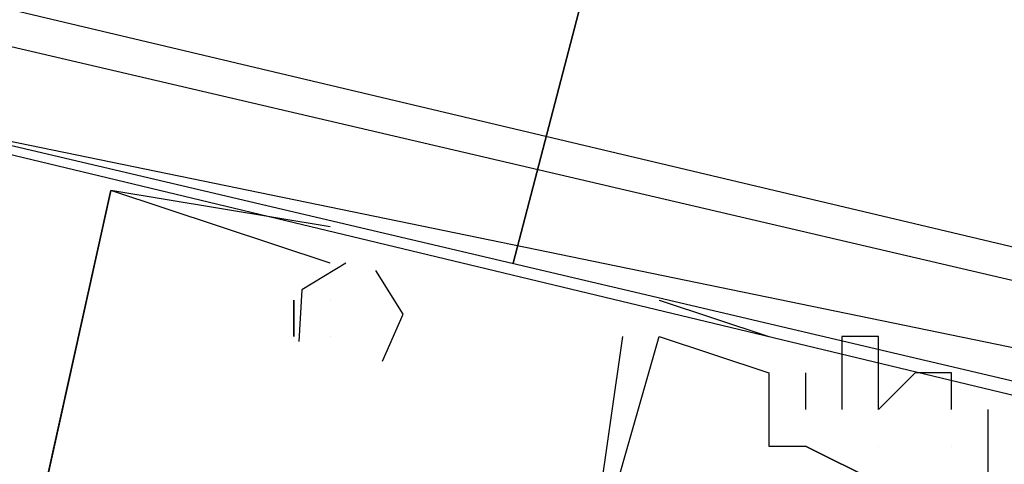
# Model space of a CAD drawing. Header units: feet. Extents: x -79 to 198, y -22 to 181.
# Tile 91 of 256: x 106.7 to 107.059, y 33.304 to 33.467. Entities that reach past the tile are written whole.
import ezdxf

# ---------------------------------------------------------------- set-up
doc = ezdxf.new("R2010")
doc.units = ezdxf.units.FT
doc.layers.add('A-LINEA', color=7, linetype='CONTINUOUS')

msp = doc.modelspace()

# ---------------------------------------------------------------- linework, layer by layer
at = {"layer": 'A-LINEA'}
for p, q in [((106.96, 33.6844), (106.88, 33.3778)), ((106.88, 33.3778), (106.96, 33.6844)), ((106.6533, 33.4311), (107.1067, 33.3244)), ((106.6533, 33.4311), (107.1067, 33.3244)), ((106.6533, 33.4311), (107.1067, 33.3244)), ((106.6533, 33.4311), (107.1067, 33.3244)), ((106.6533, 33.4311), (107.1067, 33.3244)), ((106.6533, 33.4311), (107.1067, 33.3244)), ((106.7067, 33.2844), (106.7333, 33.4044)), ((106.7067, 33.2844), (106.7333, 33.4044)), ((106.7067, 33.2844), (106.7333, 33.4044)), ((106.8133, 33.3911), (106.7333, 33.4044)), ((106.7333, 33.4044), (106.7333, 33.4044)), ((106.7333, 33.4044), (106.7333, 33.4044)), ((106.8133, 33.3911), (106.7333, 33.4044)), ((106.7333, 33.4044), (106.7333, 33.4044)), ((106.7333, 33.4044), (106.7333, 33.4044)), ((106.8133, 33.3911), (106.7333, 33.4044)), ((106.7333, 33.4044), (106.7333, 33.4044)), ((106.7333, 33.4044), (106.7333, 33.4044)), ((106.8133, 33.3911), (106.8133, 33.3911)), ((106.8133, 33.3911), (106.8133, 33.3911)), ((106.8133, 33.3911), (106.8133, 33.3911)), ((106.8133, 33.3778), (106.8133, 33.3778)), ((106.8133, 33.3778), (106.8133, 33.3778)), ((106.8133, 33.3778), (106.8133, 33.3778)), ((106.8133, 33.3778), (106.8133, 33.3778)), ((106.8133, 33.3778), (106.8133, 33.3778)), ((106.8133, 33.3778), (106.8133, 33.3778)), ((106.8133, 33.3778), (106.8133, 33.3778)), ((106.8133, 33.3778), (106.8133, 33.3778)), ((106.8133, 33.3778), (106.8133, 33.3778)), ((106.8, 33.3644), (106.8, 33.3644)), ((106.8, 33.3644), (106.8, 33.3644)), ((106.8, 33.3644), (106.8, 33.3644)), ((106.8, 33.3644), (106.8, 33.3644)), ((106.8, 33.3644), (106.8, 33.3644)), ((106.8, 33.3644), (106.8, 33.3644)), ((106.8133, 33.3644), (106.8133, 33.3644)), ((106.8133, 33.3644), (106.8133, 33.3644)), ((106.8133, 33.3644), (106.8133, 33.3644)), ((106.9333, 33.3644), (106.9733, 33.3511)), ((106.9333, 33.3644), (106.9333, 33.3644)), ((106.9333, 33.3644), (106.9733, 33.3511)), ((106.9333, 33.3644), (106.9333, 33.3644)), ((106.9333, 33.3644), (106.9733, 33.3511)), ((106.9333, 33.3644), (106.9333, 33.3644)), ((106.8, 33.3511), (106.8, 33.3511)), ((106.8, 33.3511), (106.8, 33.3511)), ((106.8, 33.3511), (106.8, 33.3511)), ((106.8133, 33.3511), (106.8133, 33.3511)), ((106.8133, 33.3511), (106.8133, 33.3511)), ((106.8133, 33.3511), (106.8133, 33.3511)), ((106.8133, 33.3511), (106.8133, 33.3511)), ((106.8133, 33.3511), (106.8133, 33.3511)), ((106.8133, 33.3511), (106.8133, 33.3511)), ((106.92, 33.3511), (106.92, 33.3511)), ((106.92, 33.3511), (106.92, 33.3511)), ((106.92, 33.3511), (106.92, 33.3511)), ((106.9333, 33.3511), (106.9333, 33.3511)), ((106.9333, 33.3511), (106.9333, 33.3511)), ((106.9333, 33.3511), (106.9333, 33.3511)), ((106.9333, 33.3511), (106.9333, 33.3511)), ((106.9333, 33.3511), (106.9333, 33.3511)), ((106.9333, 33.3511), (106.9333, 33.3511)), ((106.9733, 33.3511), (106.9733, 33.3511)), ((106.9733, 33.3511), (106.9733, 33.3511)), ((106.9733, 33.3511), (106.9733, 33.3511)), ((107, 33.3511), (107, 33.3511)), ((107, 33.3511), (107, 33.3511)), ((107, 33.3511), (107, 33.3511)), ((107.0133, 33.3511), (107.0133, 33.3511)), ((107.0133, 33.3511), (107.0133, 33.3511)), ((107.0133, 33.3511), (107.0133, 33.3511)), ((106.9733, 33.3378), (106.9733, 33.3378)), ((106.9733, 33.3378), (106.9733, 33.3378)), ((106.9733, 33.3378), (106.9733, 33.3378)), ((106.9733, 33.3378), (106.9733, 33.3378)), ((106.9733, 33.3378), (106.9733, 33.3378)), ((106.9733, 33.3378), (106.9733, 33.3378)), ((106.9867, 33.3378), (106.9867, 33.3378)), ((106.9867, 33.3378), (106.9867, 33.3378)), ((106.9867, 33.3378), (106.9867, 33.3378)), ((107.0133, 33.3378), (107.0133, 33.3378)), ((107.0133, 33.3378), (107.0133, 33.3378)), ((107.0133, 33.3378), (107.0133, 33.3378)), ((107.0267, 33.3378), (107.0267, 33.3378)), ((107.0267, 33.3378), (107.0267, 33.3378)), ((107.0267, 33.3378), (107.0267, 33.3378)), ((107.04, 33.3378), (107.04, 33.3378)), ((107.04, 33.3378), (107.04, 33.3378)), ((107.04, 33.3378), (107.04, 33.3378)), ((106.9867, 33.3244), (106.9867, 33.3244)), ((106.9867, 33.3244), (106.9867, 33.3244)), ((106.9867, 33.3244), (106.9867, 33.3244)), ((107, 33.3244), (107, 33.3244)), ((107, 33.3244), (107, 33.3244)), ((107, 33.3244), (107, 33.3244)), ((107.0133, 33.3244), (107.0133, 33.3244)), ((107.0133, 33.3244), (107.0133, 33.3244)), ((107.0133, 33.3244), (107.0133, 33.3244)), ((107.04, 33.3244), (107.04, 33.3244)), ((107.04, 33.3244), (107.04, 33.3244)), ((107.04, 33.3244), (107.04, 33.3244)), ((107.0533, 33.3111), (107.0533, 33.3244)), ((107.0533, 33.3244), (107.0533, 33.3244)), ((107.0533, 33.3111), (107.0533, 33.3244)), ((107.0533, 33.3244), (107.0533, 33.3244)), ((107.0533, 33.3111), (107.0533, 33.3244)), ((107.0533, 33.3244), (107.0533, 33.3244)), ((106.9733, 33.3111), (106.9733, 33.3111)), ((106.9733, 33.3111), (106.9733, 33.3111)), ((106.9733, 33.3111), (106.9733, 33.3111)), ((106.9867, 33.3111), (106.9867, 33.3111)), ((106.9867, 33.3111), (106.9867, 33.3111)), ((106.9867, 33.3111), (106.9867, 33.3111)), ((106.9867, 33.3111), (106.9867, 33.3111)), ((107.0133, 33.3111), (107.0133, 33.3111)), ((107.0133, 33.3111), (107.0133, 33.3111)), ((107.0133, 33.3111), (107.0133, 33.3111)), ((107.04, 33.3111), (107.04, 33.3111)), ((107.04, 33.3111), (107.04, 33.3111)), ((107.04, 33.3111), (107.04, 33.3111)), ((107.0533, 33.3111), (107.0533, 33.3111)), ((107.0533, 33.3111), (107.0533, 33.3111)), ((107.0533, 33.3111), (107.0533, 33.3111)), ((107.0533, 33.3111), (107.0533, 33.3111)), ((107.0533, 33.3111), (107.0533, 33.3111)), ((107.0533, 33.3111), (107.0533, 33.3111))]:
    msp.add_line(p, q, dxfattribs=at)
for points in [[(106.6667, 33.4711), (106.6933, 33.5644), (106.7067, 33.5644), (106.72, 33.6444), (106.7333, 33.6444), (106.7333, 33.6578), (106.7067, 33.6578), (106.6933, 33.5778), (106.6667, 33.5911), (106.64, 33.4311), (107.3067, 33.2711)], [(106.6667, 33.4711), (106.6933, 33.5644), (106.7067, 33.5644), (106.72, 33.6444), (106.7333, 33.6444), (106.7333, 33.6578), (106.7067, 33.6578), (106.6933, 33.5778), (106.6667, 33.5911), (106.64, 33.4311), (107.3067, 33.2711)], [(106.6667, 33.4711), (106.6933, 33.5644), (106.7067, 33.5644), (106.72, 33.6444), (106.7333, 33.6444), (106.7333, 33.6578), (106.7067, 33.6578), (106.6933, 33.5778), (106.6667, 33.5911), (106.64, 33.4311), (107.3067, 33.2711)], [(106.7067, 33.6578), (106.6933, 33.5778), (106.6667, 33.5911), (106.64, 33.4311), (107.3067, 33.2711)], [(106.7067, 33.6578), (106.6933, 33.5778), (106.6667, 33.5911), (106.64, 33.4311), (107.3067, 33.2711)], [(106.7067, 33.6578), (106.6933, 33.5778), (106.6667, 33.5911), (106.64, 33.4311), (107.3067, 33.2711)], [(106.7067, 33.6578), (106.6933, 33.5778), (106.6667, 33.5911), (106.64, 33.4311), (107.3067, 33.2711)], [(106.7067, 33.6578), (106.6933, 33.5778), (106.6667, 33.5911), (106.64, 33.4311), (107.3067, 33.2711)], [(106.7067, 33.6578), (106.6933, 33.5778), (106.6667, 33.5911), (106.64, 33.4311), (107.3067, 33.2711)], [(106.6667, 33.4711), (106.6933, 33.5644), (106.7067, 33.5644), (106.72, 33.6444), (106.7333, 33.6444), (106.7333, 33.6578), (106.7067, 33.6578), (106.6933, 33.5778), (106.6667, 33.5911), (106.64, 33.4311), (107.3067, 33.2711)], [(106.6667, 33.4711), (106.6933, 33.5644), (106.7067, 33.5644), (106.72, 33.6444), (106.7333, 33.6444), (106.7333, 33.6578), (106.7067, 33.6578), (106.6933, 33.5778), (106.6667, 33.5911), (106.64, 33.4311), (107.3067, 33.2711)], [(106.6667, 33.4711), (106.6933, 33.5644), (106.7067, 33.5644), (106.72, 33.6444), (106.7333, 33.6444), (106.7333, 33.6578), (106.7067, 33.6578), (106.6933, 33.5778), (106.6667, 33.5911), (106.64, 33.4311), (107.3067, 33.2711)], [(107.2133, 33.4311), (107.2, 33.3511), (106.6933, 33.4711), (106.72, 33.5511), (106.7067, 33.5511), (106.7067, 33.5378), (106.6933, 33.4444), (106.6667, 33.4578), (106.6667, 33.4444), (106.6933, 33.4444), (106.6933, 33.4578), (107.0933, 33.3644)], [(107.2133, 33.4311), (107.2, 33.3511), (106.6933, 33.4711), (106.72, 33.5511), (106.7067, 33.5511), (106.7067, 33.5378), (106.6933, 33.4444), (106.6667, 33.4578), (106.6667, 33.4444), (106.6933, 33.4444), (106.6933, 33.4578), (107.0933, 33.3644)], [(107.2133, 33.4311), (107.2, 33.3511), (106.6933, 33.4711), (106.72, 33.5511), (106.7067, 33.5511), (106.7067, 33.5378), (106.6933, 33.4444), (106.6667, 33.4578), (106.6667, 33.4444), (106.6933, 33.4444), (106.6933, 33.4578), (107.0933, 33.3644)], [(107.2133, 33.4311), (107.2, 33.3511), (106.6933, 33.4711), (106.72, 33.5511), (106.7067, 33.5511), (106.7067, 33.5378), (106.6933, 33.4444), (106.6667, 33.4578), (106.6667, 33.4444), (106.6933, 33.4444), (106.6933, 33.4578), (107.0933, 33.3644)], [(107.2133, 33.4311), (107.2, 33.3511), (106.6933, 33.4711), (106.72, 33.5511), (106.7067, 33.5511), (106.7067, 33.5378), (106.6933, 33.4444), (106.6667, 33.4578), (106.6667, 33.4444), (106.6933, 33.4444), (106.6933, 33.4578), (107.0933, 33.3644)], [(107.2133, 33.4311), (107.2, 33.3511), (106.6933, 33.4711), (106.72, 33.5511), (106.7067, 33.5511), (106.7067, 33.5378), (106.6933, 33.4444), (106.6667, 33.4578), (106.6667, 33.4444), (106.6933, 33.4444), (106.6933, 33.4578), (107.0933, 33.3644)], [(107.2133, 33.4311), (107.2, 33.3511), (106.6933, 33.4711), (106.72, 33.5511), (106.7067, 33.5511), (106.7067, 33.5378), (106.6933, 33.4444), (106.6667, 33.4578), (106.6667, 33.4444), (106.6933, 33.4444), (106.6933, 33.4578), (107.0933, 33.3644)], [(107.2133, 33.4311), (107.2, 33.3511), (106.6933, 33.4711), (106.72, 33.5511), (106.7067, 33.5511), (106.7067, 33.5378), (106.6933, 33.4444), (106.6667, 33.4578), (106.6667, 33.4444), (106.6933, 33.4444), (106.6933, 33.4578), (107.0933, 33.3644)], [(107.2133, 33.4311), (107.2, 33.3511), (106.6933, 33.4711), (106.72, 33.5511), (106.7067, 33.5511), (106.7067, 33.5378), (106.6933, 33.4444), (106.6667, 33.4578), (106.6667, 33.4444), (106.6933, 33.4444), (106.6933, 33.4578), (107.0933, 33.3644)], [(107.2133, 33.4311), (107.2, 33.3511), (106.6933, 33.4711), (106.72, 33.5511), (106.7067, 33.5511), (106.7067, 33.5378), (106.6933, 33.4444), (106.6667, 33.4578), (106.6667, 33.4444), (106.6933, 33.4444), (106.6933, 33.4578), (107.0933, 33.3644)], [(107.2133, 33.4311), (107.2, 33.3511), (106.6933, 33.4711), (106.72, 33.5511), (106.7067, 33.5511), (106.7067, 33.5378), (106.6933, 33.4444), (106.6667, 33.4578), (106.6667, 33.4444), (106.6933, 33.4444), (106.6933, 33.4578), (107.0933, 33.3644)], [(107.2133, 33.4311), (107.2, 33.3511), (106.6933, 33.4711), (106.72, 33.5511), (106.7067, 33.5511), (106.7067, 33.5378), (106.6933, 33.4444), (106.6667, 33.4578), (106.6667, 33.4444), (106.6933, 33.4444), (106.6933, 33.4578), (107.0933, 33.3644)], [(107.2133, 33.4311), (107.2, 33.3511), (106.6933, 33.4711), (106.72, 33.5511), (106.7067, 33.5511), (106.7067, 33.5378), (106.6933, 33.4444), (106.6667, 33.4578), (106.6667, 33.4444), (106.6933, 33.4444), (106.6933, 33.4578), (107.0933, 33.3644)], [(107.2133, 33.4311), (107.2, 33.3511), (106.6933, 33.4711), (106.72, 33.5511), (106.7067, 33.5511), (106.7067, 33.5378), (106.6933, 33.4444), (106.6667, 33.4578), (106.6667, 33.4444), (106.6933, 33.4444), (106.6933, 33.4578), (107.0933, 33.3644)], [(107.2133, 33.4311), (107.2, 33.3511), (106.6933, 33.4711), (106.72, 33.5511), (106.7067, 33.5511), (106.7067, 33.5378), (106.6933, 33.4444), (106.6667, 33.4578), (106.6667, 33.4444), (106.6933, 33.4444), (106.6933, 33.4578), (107.0933, 33.3644)], [(107.2133, 33.4311), (107.2, 33.3511), (106.6933, 33.4711), (106.72, 33.5511), (106.7067, 33.5511), (106.7067, 33.5378), (106.6933, 33.4444), (106.6667, 33.4578), (106.6667, 33.4444), (106.6933, 33.4444), (106.6933, 33.4578), (107.0933, 33.3644)], [(107.2133, 33.4311), (107.2, 33.3511), (106.6933, 33.4711), (106.72, 33.5511), (106.7067, 33.5511), (106.7067, 33.5378), (106.6933, 33.4444), (106.6667, 33.4578), (106.6667, 33.4444), (106.6933, 33.4444), (106.6933, 33.4578), (107.0933, 33.3644)], [(107.2133, 33.4311), (107.2, 33.3511), (106.6933, 33.4711), (106.72, 33.5511), (106.7067, 33.5511), (106.7067, 33.5378), (106.6933, 33.4444), (106.6667, 33.4578), (106.6667, 33.4444), (106.6933, 33.4444), (106.6933, 33.4578), (107.0933, 33.3644)], [(107.12, 33.3378), (107.12, 33.3511), (107.1067, 33.3644), (107.1067, 33.3511), (107.1067, 33.3378), (106.6533, 33.4311)], [(107.12, 33.3378), (107.12, 33.3511), (107.1067, 33.3644), (107.1067, 33.3511), (107.1067, 33.3378), (106.6533, 33.4311)], [(107.12, 33.3378), (107.12, 33.3511), (107.1067, 33.3644), (107.1067, 33.3511), (107.1067, 33.3378), (106.6533, 33.4311)], [(107.12, 33.3378), (107.12, 33.3511), (107.1067, 33.3644), (107.1067, 33.3511), (107.1067, 33.3378), (106.6533, 33.4311)], [(107.12, 33.3378), (107.12, 33.3511), (107.1067, 33.3644), (107.1067, 33.3511), (107.1067, 33.3378), (106.6533, 33.4311)], [(107.12, 33.3378), (107.12, 33.3511), (107.1067, 33.3644), (107.1067, 33.3511), (107.1067, 33.3378), (106.6533, 33.4311)], [(106.8133, 33.3778), (106.7333, 33.4044), (106.7067, 33.2844), (106.9067, 33.2311), (106.9067, 33.2578), (106.9067, 33.2578), (106.92, 33.3511)], [(106.8133, 33.3778), (106.7333, 33.4044), (106.7067, 33.2844), (106.9067, 33.2311), (106.9067, 33.2578), (106.9067, 33.2578), (106.92, 33.3511)], [(106.8133, 33.3778), (106.7333, 33.4044), (106.7067, 33.2844), (106.9067, 33.2311), (106.9067, 33.2578), (106.9067, 33.2578), (106.92, 33.3511)], [(106.819, 33.3778), (106.8029, 33.3681), (106.8019, 33.3493)], [(106.819, 33.3778), (106.8029, 33.3681), (106.8019, 33.3493)], [(106.819, 33.3778), (106.8029, 33.3681), (106.8019, 33.3493)], [(106.8324, 33.3421), (106.8399, 33.3593), (106.8299, 33.3752)], [(106.8324, 33.3421), (106.8399, 33.3593), (106.8299, 33.3752)], [(106.8324, 33.3421), (106.8399, 33.3593), (106.8299, 33.3752)], [(106.8, 33.3511), (106.8, 33.3644), (106.8, 33.3511)], [(106.8, 33.3511), (106.8, 33.3644), (106.8, 33.3511)], [(106.8, 33.3511), (106.8, 33.3644), (106.8, 33.3511)], [(106.7067, 33.2711), (106.92, 33.2178), (106.92, 33.2311), (106.9067, 33.2311), (106.92, 33.2578), (106.92, 33.2444), (106.92, 33.2578), (106.9067, 33.2578), (106.9333, 33.3511), (106.9733, 33.3378), (106.9733, 33.3111), (106.9867, 33.3111), (107.0133, 33.2978), (107.04, 33.2978), (107.0533, 33.2978), (107.0533, 33.3111)], [(106.7067, 33.2711), (106.92, 33.2178), (106.92, 33.2311), (106.9067, 33.2311), (106.92, 33.2578), (106.92, 33.2444), (106.92, 33.2578), (106.9067, 33.2578), (106.9333, 33.3511), (106.9733, 33.3378), (106.9733, 33.3111), (106.9867, 33.3111), (107.0133, 33.2978), (107.04, 33.2978), (107.0533, 33.2978), (107.0533, 33.3111)], [(106.7067, 33.2711), (106.92, 33.2178), (106.92, 33.2311), (106.9067, 33.2311), (106.92, 33.2578), (106.92, 33.2444), (106.92, 33.2578), (106.9067, 33.2578), (106.9333, 33.3511), (106.9733, 33.3378), (106.9733, 33.3111), (106.9867, 33.3111), (107.0133, 33.2978), (107.04, 33.2978), (107.0533, 33.2978), (107.0533, 33.3111)], [(107.0133, 33.3244), (107.0133, 33.3378), (107.0133, 33.3511), (107, 33.3511), (107, 33.3244)], [(107.0133, 33.3244), (107.0133, 33.3378), (107.0133, 33.3511), (107, 33.3511), (107, 33.3244)], [(107.0133, 33.3244), (107.0133, 33.3378), (107.0133, 33.3511), (107, 33.3511), (107, 33.3244)], [(106.9867, 33.3378), (106.9867, 33.3244), (106.9867, 33.3244)], [(106.9867, 33.3378), (106.9867, 33.3244), (106.9867, 33.3244)], [(106.9867, 33.3378), (106.9867, 33.3244), (106.9867, 33.3244)], [(107.04, 33.3244), (107.04, 33.3378), (107.0267, 33.3378), (107.0133, 33.3244)], [(107.04, 33.3244), (107.04, 33.3378), (107.0267, 33.3378), (107.0133, 33.3244)], [(107.04, 33.3244), (107.04, 33.3378), (107.0267, 33.3378), (107.0133, 33.3244)], [(107.04, 33.2978), (107.0133, 33.2978), (107.0133, 33.2978), (106.9867, 33.3111)]]:
    msp.add_lwpolyline(points, dxfattribs=at)

doc.saveas('drawing.dxf')
